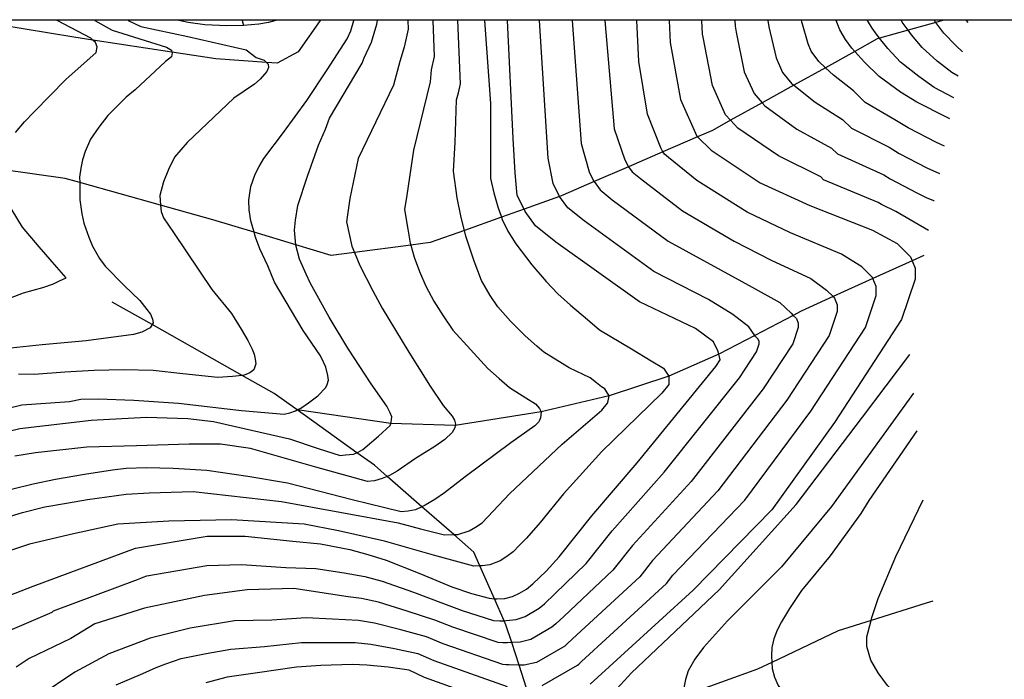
# Model space of a CAD drawing. Header units: metres. Extents: x -53000 to -50572, y -90750 to -89873.
# Tile 25 of 27: x -52290 to -52160, y -90087 to -90000. Entities that reach past the tile are written whole.
import ezdxf

# ---------------------------------------------------------------- set-up
doc = ezdxf.new("R2010")
doc.units = ezdxf.units.M
for name, color, linetype in [('7101000', 7, 'Continuous'), ('7102000', 7, 'Continuous'), ('7521000', 7, 'Continuous')]:
    doc.layers.add(name, color=color, linetype=linetype)
picture_1 = doc.add_image_def('image1.tif', size_in_pixel=(4000, 3000))

msp = doc.modelspace()

# ---------------------------------------------------------------- linework, layer by layer
at = {"layer": '7101000'}
for points in [[(-52297.42, -90078.29, 110), (-52288.66, -90074.88, 110), (-52275.11, -90069.84, 110), (-52265.65, -90068.27, 110), (-52260.61, -90068.27, 110), (-52254.31, -90068.9, 110), (-52250.64, -90069.28, 110), (-52246.74, -90070.02, 110), (-52244.36, -90070.69, 110), (-52241.97, -90071.42, 110), (-52237.51, -90073.22, 110), (-52233.24, -90074.96, 110), (-52230.66, -90075.87, 110), (-52228.34, -90076.48, 110), (-52227.62, -90076.54, 110), (-52227.32, -90076.57, 110), (-52226.25, -90076.53, 110), (-52225.25, -90076.24, 110), (-52224.32, -90075.82, 110), (-52223.4, -90075.28, 110), (-52222.54, -90074.55, 110), (-52220.79, -90072.9, 110), (-52219.05, -90070.99, 110), (-52214.75, -90065.57, 110), (-52208.72, -90058.53, 110), (-52198.34, -90045.8, 110), (-52197.75, -90044.91, 110), (-52197.94, -90044.16, 110), (-52198.05, -90043.72, 110), (-52198.64, -90042.54, 110), (-52201.01, -90040.76, 110), (-52208.42, -90037.21, 110), (-52219.5, -90029.33, 110), (-52222.19, -90027.18, 110), (-52223.54, -90025.29, 110), (-52223.71, -90024.95, 110), (-52224.62, -90023.14, 110), (-52224.89, -90020.17, 110), (-52225.16, -90015.59, 110), (-52225.9, -90000, 110)], [(-52247.03, -90043.36, 100), (-52249.49, -90039.26, 100), (-52251.95, -90034.8, 100), (-52252.53, -90033.55, 100), (-52253.4, -90031.59, 100), (-52253.91, -90029.72, 100), (-52253.91, -90029.67, 100), (-52254.07, -90027.76, 100), (-52253.94, -90026.43, 100), (-52253.65, -90024.48, 100), (-52252.36, -90020.58, 100), (-52250.9, -90016.5, 100), (-52250, -90014.37, 100), (-52249.44, -90012.9, 100), (-52245.12, -90005.63, 100), (-52244.85, -90004.94, 100), (-52243.87, -90002.85, 100), (-52243.19, -90000.49, 100), (-52243.08, -90000, 100)], [(-52204.51, -90000, 120), (-52204.35, -90002.89, 120), (-52203, -90010.44, 120), (-52200.84, -90015.29, 120), (-52200.74, -90015.39, 120), (-52198.95, -90017.17, 120), (-52192.48, -90021.49, 120), (-52185.89, -90024.47, 120), (-52177.59, -90027.73, 120), (-52174.33, -90029.51, 120), (-52172.55, -90031.29, 120), (-52172.35, -90031.79, 120), (-52171.96, -90032.77, 120), (-52171.96, -90034.25, 120), (-52173.74, -90039.58, 120), (-52182.63, -90053.2, 120), (-52190.93, -90064.75, 120), (-52201.31, -90075.41, 120), (-52214.94, -90087.85, 120)], [(-52167.36, -90013.01, 130), (-52167.82, -90012.79, 130), (-52171.71, -90010.81, 130), (-52173.89, -90009.46, 130), (-52176.72, -90007.4, 130), (-52178.65, -90005.52, 130), (-52179.94, -90004.07, 130), (-52180.32, -90003.65, 130), (-52181.16, -90002.48, 130), (-52181.91, -90001.24, 130), (-52182.39, -90000, 130)], [(-52296.63, -90055.52, 100), (-52290.42, -90054.02, 100), (-52281, -90052.89, 100), (-52273.66, -90052.51, 100), (-52268.2, -90052.7, 100), (-52264.81, -90053.08, 100), (-52254.76, -90055.35, 100), (-52250.93, -90056.66, 100), (-52248.05, -90057.57, 100), (-52247.34, -90057.49, 100), (-52246.28, -90057.4, 100), (-52245.82, -90057.21, 100), (-52245.66, -90057.14, 100), (-52245.05, -90056.79, 100), (-52242.98, -90055.03, 100), (-52241.43, -90053.62, 100), (-52241.33, -90053.33, 100), (-52241.27, -90053.17, 100), (-52241.2, -90052.46, 100), (-52241.4, -90051.93, 100), (-52241.88, -90051.04, 100), (-52243.93, -90048.09, 100), (-52247.03, -90043.36, 100)], [(-52225.32, -90091.11, 120), (-52236.88, -90086.96, 120), (-52238.9, -90086.02, 120), (-52241.7, -90085.59, 120), (-52244.49, -90085.34, 120), (-52246.47, -90085.23, 120), (-52250.58, -90085.39, 120), (-52253.8, -90085.6, 120), (-52258.96, -90086.34, 120), (-52262.97, -90086.94, 120), (-52265.8, -90087.67, 120)]]:
    msp.add_polyline3d(points, dxfattribs=at)
at = {"layer": '7102000'}
for points in [[(-52280.52, -90000, 94), (-52278.2, -90001.27, 94), (-52271.04, -90003.53, 94), (-52270.35, -90003.9, 94), (-52270.3, -90004.17, 94), (-52270.28, -90004.28, 94), (-52270.35, -90004.78, 94), (-52271.16, -90005.41, 94), (-52275.18, -90009.18, 94), (-52276.35, -90010.15, 94), (-52277.85, -90011.63, 94), (-52278.79, -90012.57, 94), (-52279.96, -90014.1, 94), (-52281.07, -90015.69, 94), (-52281.79, -90017.33, 94), (-52282.14, -90018.44, 94), (-52282.36, -90019.54, 94), (-52282.52, -90020.71, 94), (-52282.5, -90021.44, 94), (-52282.47, -90022.51, 94), (-52282.49, -90023.73, 94), (-52282.24, -90025.59, 94), (-52281.95, -90026.8, 94), (-52281.31, -90028.65, 94), (-52280.82, -90029.85, 94), (-52279.87, -90031.48, 94), (-52279.14, -90032.49, 94), (-52276.61, -90035.09, 94), (-52274.56, -90037.06, 94), (-52273.62, -90038.25, 94), (-52273.15, -90038.88, 94), (-52272.87, -90039.51, 94), (-52272.79, -90040.02, 94), (-52272.92, -90040.24, 94), (-52273.16, -90040.68, 94), (-52274.3, -90041.24, 94), (-52275.38, -90041.54, 94), (-52281.66, -90042.38, 94), (-52287.49, -90042.94, 94), (-52294.22, -90043.63, 94)], [(-52228.92, -90000, 108), (-52228.16, -90010.97, 108), (-52228.16, -90020.92, 108), (-52227.7, -90022.79, 108), (-52227.19, -90024.66, 108), (-52226.71, -90026.02, 108), (-52226.6, -90026.35, 108), (-52225.84, -90027.86, 108), (-52224.8, -90029.56, 108), (-52222.66, -90032.33, 108), (-52220.8, -90034.56, 108), (-52219.23, -90036.17, 108), (-52217.58, -90037.69, 108), (-52215.29, -90039.57, 108), (-52213.74, -90040.92, 108), (-52209.47, -90043.44, 108), (-52206.87, -90045.03, 108), (-52205.26, -90046, 108), (-52204.55, -90047.06, 108), (-52204.55, -90047.62, 108), (-52204.55, -90048.19, 108), (-52205.49, -90049.32, 108), (-52213.4, -90057.03, 108), (-52218.49, -90062.67, 108), (-52221.59, -90066.43, 108), (-52223.39, -90068.53, 108), (-52224.29, -90069.45, 108), (-52225.14, -90070.31, 108), (-52225.99, -90070.97, 108), (-52226.85, -90071.51, 108), (-52228.22, -90072.07, 108), (-52229.23, -90072.17, 108), (-52229.54, -90072.19, 108), (-52230.36, -90072.22, 108), (-52235.7, -90070.77, 108), (-52242.19, -90068.93, 108), (-52248.28, -90067.57, 108), (-52252.8, -90066.67, 108), (-52262.4, -90066.1, 108), (-52270.69, -90066.29, 108), (-52277.47, -90066.67, 108), (-52283.32, -90067.96, 108), (-52289.15, -90069.32, 108), (-52293.7, -90070.82, 108)], [(-52293.29, -90081.38, 112), (-52286.16, -90078.34, 112), (-52285.97, -90078.16, 112), (-52274.87, -90073.99, 112), (-52274.43, -90073.8, 112), (-52274.11, -90073.68, 112), (-52273.6, -90073.49, 112), (-52265.68, -90072.15, 112), (-52261.08, -90072, 112), (-52255.24, -90072.39, 112), (-52251.27, -90072.54, 112), (-52247.5, -90073.09, 112), (-52244.78, -90073.6, 112), (-52242.48, -90074.21, 112), (-52238.35, -90075.69, 112), (-52234.37, -90077.17, 112), (-52231.9, -90078.09, 112), (-52227.74, -90079.41, 112), (-52226.92, -90079.48, 112), (-52226.33, -90079.45, 112), (-52226.06, -90079.44, 112), (-52224.73, -90079.27, 112), (-52223.57, -90078.88, 112), (-52221.71, -90077.79, 112), (-52221.02, -90077.21, 112), (-52219.62, -90075.89, 112), (-52215.5, -90071.88, 112), (-52212.06, -90067.54, 112), (-52205.16, -90059.78, 112), (-52195.2, -90047.28, 112), (-52192.95, -90043.84, 112), (-52192.59, -90042.78, 112), (-52192.59, -90042.48, 112), (-52192.71, -90042.18, 112), (-52193.07, -90041.83, 112), (-52193.18, -90041.67, 112), (-52193.95, -90040.53, 112), (-52196.09, -90038.93, 112), (-52199.3, -90036.91, 112), (-52206.53, -90033.2, 112), (-52215.77, -90026.52, 112), (-52217.92, -90024.8, 112), (-52219, -90023.29, 112), (-52219.01, -90023.27, 112), (-52219.87, -90021.57, 112), (-52220.51, -90018.22, 112), (-52221.64, -90000, 112)], [(-52292.81, -90065.97, 106), (-52290.06, -90065.11, 106), (-52287.12, -90064.36, 106), (-52284.23, -90063.87, 106), (-52281.46, -90063.39, 106), (-52276.36, -90062.69, 106), (-52273.32, -90062.53, 106), (-52267.49, -90062.34, 106), (-52255.81, -90063.66, 106), (-52240.37, -90066.48, 106), (-52237.4, -90067.29, 106), (-52234.25, -90068.06, 106), (-52233, -90068.05, 106), (-52232.48, -90068.05, 106), (-52230.98, -90067.55, 106), (-52230.12, -90067.07, 106), (-52229.26, -90066.47, 106), (-52225.64, -90062.67, 106), (-52218.68, -90056.09, 106), (-52213.4, -90051.57, 106), (-52212.65, -90050.63, 106), (-52212.59, -90050.36, 106), (-52212.46, -90049.69, 106), (-52213.03, -90048.75, 106), (-52213.47, -90048.47, 106), (-52214.11, -90047.94, 106), (-52214.94, -90047.31, 106), (-52217.74, -90045.96, 106), (-52221.1, -90043.89, 106), (-52222.02, -90043.08, 106), (-52223.57, -90041.74, 106), (-52225.51, -90039.77, 106), (-52227.18, -90037.9, 106), (-52228.21, -90036.38, 106), (-52229.34, -90034.42, 106), (-52230.32, -90031.83, 106), (-52231.41, -90028.54, 106), (-52231.6, -90027.77, 106), (-52232.03, -90026.05, 106), (-52232.57, -90023.46, 106), (-52233.05, -90019.91, 106), (-52232.82, -90016.13, 106), (-52232.65, -90010.49, 106), (-52232.37, -90009.55, 106), (-52232.11, -90008.36, 106), (-52232.47, -90000, 106)], [(-52235.77, -90000, 104), (-52235.58, -90004.74, 104), (-52235.98, -90006.53, 104), (-52236.13, -90008.1, 104), (-52238.34, -90017.16, 104), (-52239.22, -90023.13, 104), (-52239.54, -90025.02, 104), (-52239.09, -90027.6, 104), (-52238.76, -90029.47, 104), (-52238.69, -90029.72, 104), (-52238.25, -90031.33, 104), (-52237.56, -90033.21, 104), (-52236.69, -90035.17, 104), (-52235.65, -90037.13, 104), (-52234.42, -90039.09, 104), (-52233.11, -90040.97, 104), (-52230.8, -90043.56, 104), (-52228.49, -90046.06, 104), (-52227.02, -90047.4, 104), (-52225.65, -90048.57, 104), (-52223.47, -90049.92, 104), (-52222.19, -90050.72, 104), (-52221.64, -90051.35, 104), (-52221.45, -90051.8, 104), (-52221.51, -90052.6, 104), (-52221.7, -90053.02, 104), (-52221.76, -90053.13, 104), (-52222.27, -90053.66, 104), (-52225.45, -90055.9, 104), (-52231.48, -90060.42, 104), (-52234.21, -90062.54, 104), (-52235.5, -90063.41, 104), (-52236.79, -90064.16, 104), (-52237.22, -90064.36, 104), (-52238.09, -90064.78, 104), (-52239.03, -90064.94, 104), (-52239.98, -90065.04, 104), (-52246.46, -90063.45, 104), (-52255.01, -90061.24, 104), (-52260.25, -90060.36, 104), (-52265.68, -90059.55, 104), (-52270.13, -90059.28, 104), (-52273.68, -90059.22, 104), (-52276.34, -90059.32, 104), (-52278.17, -90059.52, 104), (-52281.88, -90060.11, 104), (-52285.71, -90060.76, 104), (-52288.66, -90061.38, 104), (-52291.54, -90062.06, 104)], [(-52239.09, -90000, 102), (-52239.06, -90001.12, 102), (-52239.58, -90003.51, 102), (-52240.13, -90005.39, 102), (-52240.99, -90008.54, 102), (-52245.64, -90018.26, 102), (-52246.74, -90023.57, 102), (-52247.19, -90026.66, 102), (-52246.5, -90029.86, 102), (-52246.15, -90030.68, 102), (-52245.42, -90032.41, 102), (-52243.73, -90035.77, 102), (-52242.47, -90038.07, 102), (-52238.95, -90043.89, 102), (-52236.12, -90048.41, 102), (-52234.41, -90050.95, 102), (-52233.2, -90052.36, 102), (-52232.92, -90052.92, 102), (-52232.77, -90053.42, 102), (-52232.8, -90053.61, 102), (-52232.87, -90053.93, 102), (-52233.22, -90054.51, 102), (-52234.19, -90055.44, 102), (-52235.53, -90056.38, 102), (-52238.05, -90057.99, 102), (-52240.5, -90059.67, 102), (-52241.49, -90060.22, 102), (-52241.81, -90060.35, 102), (-52242.48, -90060.64, 102), (-52243.48, -90060.93, 102), (-52244.43, -90061.03, 102), (-52251.25, -90059.1, 102), (-52259.91, -90056.65, 102), (-52263.87, -90056.09, 102), (-52268.01, -90056.09, 102), (-52274.98, -90056.28, 102), (-52281.57, -90056.46, 102), (-52288.35, -90057.22, 102), (-52291.07, -90057.67, 102)], [(-52291, -90014.81, 92), (-52289.82, -90013.4, 92), (-52288.51, -90012.06, 92), (-52284.36, -90007.8, 92), (-52280.34, -90004.22, 92), (-52280.21, -90003.46, 92), (-52280.4, -90002.9, 92), (-52280.76, -90002.58, 92), (-52281.03, -90002.33, 92), (-52285.47, -90000, 92)], [(-52217.34, -90000, 114), (-52216.14, -90016.28, 114), (-52215.11, -90020, 114), (-52214.46, -90021.29, 114), (-52214.44, -90021.32, 114), (-52213.65, -90022.42, 114), (-52212.04, -90023.71, 114), (-52204.63, -90029.2, 114), (-52197.6, -90033.05, 114), (-52193.54, -90035.31, 114), (-52189.86, -90037.33, 114), (-52188.38, -90038.75, 114), (-52188.11, -90039.02, 114), (-52187.67, -90039.46, 114), (-52187.43, -90040.05, 114), (-52187.43, -90040.64, 114), (-52188.14, -90042.78, 114), (-52192.06, -90048.76, 114), (-52201.6, -90061.02, 114), (-52209.37, -90069.51, 114), (-52211.95, -90072.76, 114), (-52218.45, -90078.88, 114), (-52219.5, -90079.87, 114), (-52220.01, -90080.31, 114), (-52222.82, -90081.94, 114), (-52224.21, -90082.3, 114), (-52225.33, -90082.34, 114), (-52225.88, -90082.36, 114), (-52226.52, -90082.38, 114), (-52227.13, -90082.33, 114), (-52233.15, -90080.31, 114), (-52235.5, -90079.38, 114), (-52239.18, -90078.17, 114), (-52242.98, -90076.99, 114), (-52245.2, -90076.51, 114), (-52246.99, -90076.3, 114), (-52254.15, -90075.17, 114), (-52260.36, -90075.35, 114), (-52266.01, -90076.11, 114), (-52273.92, -90077.8, 114), (-52280.51, -90079.87, 114), (-52283.66, -90081.8, 114), (-52289.17, -90084.47, 114), (-52290.9, -90085.6, 114)], [(-52276.1, -90000, 96), (-52274.4, -90000.76, 96), (-52268.21, -90002.09, 96), (-52260.47, -90003.85, 96), (-52259.15, -90004.87, 96), (-52258.11, -90005.22, 96), (-52257.8, -90005.55, 96), (-52257.58, -90005.78, 96), (-52257.5, -90006.22, 96), (-52257.74, -90006.75, 96), (-52258.61, -90007.75, 96), (-52259.36, -90008.43, 96), (-52262.09, -90010.25, 96), (-52268.3, -90016.13, 96), (-52269.94, -90018.09, 96), (-52270.76, -90019.73, 96), (-52271.41, -90021.36, 96), (-52271.9, -90023.16, 96), (-52271.81, -90024.42, 96), (-52271.74, -90025.29, 96), (-52271.41, -90026.1, 96), (-52270.1, -90028.06, 96), (-52265.03, -90035.58, 96), (-52262.41, -90038.76, 96), (-52261.13, -90040.83, 96), (-52260.24, -90042.34, 96), (-52259.69, -90043.48, 96), (-52259.42, -90044.18, 96), (-52259.27, -90044.81, 96), (-52259.18, -90045.46, 96), (-52259.48, -90046.24, 96), (-52259.98, -90046.65, 96), (-52260.75, -90046.94, 96), (-52261.01, -90046.97, 96), (-52262.28, -90047.13, 96), (-52264.21, -90047.27, 96), (-52268.85, -90046.75, 96), (-52272.79, -90046.33, 96), (-52276.72, -90046.24, 96), (-52280.57, -90046.33, 96), (-52284.49, -90046.55, 96), (-52288.53, -90046.85, 96), (-52290.61, -90046.81, 96)], [(-52213, -90000, 116), (-52211.76, -90014.33, 116), (-52210.35, -90018.43, 116), (-52209.92, -90019.29, 116), (-52209.88, -90019.35, 116), (-52209.38, -90020.04, 116), (-52208.3, -90020.91, 116), (-52202.74, -90025.19, 116), (-52195.89, -90029.2, 116), (-52190.99, -90031.7, 116), (-52185.77, -90034.13, 116), (-52183.7, -90035.67, 116), (-52182.82, -90036.54, 116), (-52182.63, -90036.74, 116), (-52182.27, -90037.62, 116), (-52182.27, -90038.51, 116), (-52183.34, -90041.71, 116), (-52188.92, -90050.24, 116), (-52198.05, -90062.26, 116), (-52206.69, -90071.47, 116), (-52208.4, -90073.64, 116), (-52217.28, -90081.87, 116), (-52217.98, -90082.53, 116), (-52218.32, -90082.82, 116), (-52222.07, -90084.99, 116), (-52223.69, -90085.34, 116), (-52224.36, -90085.32, 116), (-52225.69, -90085.28, 116), (-52226.12, -90085.29, 116), (-52226.53, -90085.26, 116), (-52234.39, -90082.53, 116), (-52236.63, -90081.59, 116), (-52240.02, -90080.64, 116), (-52243.48, -90079.77, 116), (-52245.62, -90079.41, 116), (-52249.04, -90079.24, 116), (-52252.54, -90079.07, 116), (-52257.1, -90079.36, 116), (-52262.02, -90079.47, 116), (-52267.9, -90080.43, 116), (-52273.17, -90081.75, 116), (-52278.63, -90083.82, 116), (-52283.15, -90086.26, 116), (-52287.86, -90089.46, 116)], [(-52256.55, -90000, 98), (-52257.52, -90000.27, 98), (-52258.81, -90000.45, 98), (-52260.84, -90000.66, 98), (-52260.86, -90000.66, 98), (-52263.04, -90000.69, 98), (-52265.94, -90000.55, 98), (-52268.14, -90000.25, 98), (-52269.4, -90000, 98)], [(-52246.62, -90001.37, 98), (-52246.21, -90000, 98)], [(-52221.32, -90088.05, 118), (-52216.63, -90085.34, 118), (-52216.46, -90085.19, 118), (-52216.11, -90084.86, 118), (-52204.85, -90074.53, 118), (-52204, -90073.44, 118), (-52194.49, -90063.51, 118), (-52185.77, -90051.72, 118), (-52178.54, -90040.64, 118), (-52177.12, -90036.38, 118), (-52177.12, -90035.2, 118), (-52177.54, -90034.14, 118), (-52177.59, -90034.01, 118), (-52179.01, -90032.59, 118), (-52181.68, -90030.93, 118), (-52188.44, -90028.09, 118), (-52194.19, -90025.34, 118), (-52200.85, -90021.18, 118), (-52204.57, -90018.1, 118), (-52205.11, -90017.67, 118), (-52205.32, -90017.37, 118), (-52205.38, -90017.29, 118), (-52205.6, -90016.86, 118), (-52207.38, -90012.38, 118), (-52208.51, -90005.43, 118), (-52208.79, -90000, 118)], [(-52170.19, -90027.8, 122), (-52174.49, -90025.27, 122), (-52176.41, -90024.35, 122), (-52176.85, -90024.08, 122), (-52184.06, -90021.06, 122), (-52184.44, -90020.68, 122), (-52190.05, -90017.92, 122), (-52195.4, -90014.24, 122), (-52196.37, -90013.2, 122), (-52197.06, -90012.48, 122), (-52198.78, -90008.6, 122), (-52200, -90002.21, 122), (-52200.07, -90001.81, 122), (-52200.17, -90000, 122)], [(-52195.83, -90000, 124), (-52195.78, -90000.73, 124), (-52195.65, -90001.52, 124), (-52194.57, -90006.76, 124), (-52193.27, -90009.67, 124), (-52192.2, -90010.88, 124), (-52191.84, -90011.3, 124), (-52187.62, -90014.35, 124), (-52183, -90016.89, 124), (-52182.22, -90017.65, 124), (-52176.11, -90020.43, 124), (-52175.24, -90020.96, 124), (-52171.73, -90022.82, 124), (-52170.5, -90023.4, 124), (-52169.52, -90023.8, 124), (-52169.43, -90023.83, 124)], [(-52191.44, -90000, 126), (-52191.3, -90000.83, 126), (-52190.35, -90004.92, 126), (-52189.49, -90006.86, 126), (-52188.28, -90008.36, 126), (-52188.02, -90008.56, 126), (-52185.18, -90010.78, 126), (-52181.55, -90013.1, 126), (-52180.39, -90014.23, 126), (-52175.37, -90016.77, 126), (-52174.06, -90017.58, 126), (-52170.42, -90019.48, 126), (-52168.75, -90020.26, 126)], [(-52168.06, -90016.64, 128), (-52169.12, -90016.14, 128), (-52172.89, -90014.2, 128), (-52174.63, -90013.12, 128), (-52178.55, -90010.82, 128), (-52180.1, -90009.31, 128), (-52182.75, -90007.21, 128), (-52183.83, -90006.23, 128), (-52184.72, -90005.42, 128), (-52185.7, -90004.05, 128), (-52186.13, -90003.08, 128), (-52186.95, -90000.14, 128), (-52186.97, -90000, 128)], [(-52166.83, -90010.23, 132), (-52169.42, -90008.85, 132), (-52171.46, -90007.41, 132), (-52173.87, -90005.49, 132), (-52175.55, -90003.7, 132), (-52176.65, -90002.33, 132), (-52176.98, -90001.92, 132), (-52177.66, -90000.99, 132), (-52178.25, -90000, 132)], [(-52166.28, -90007.36, 134), (-52167.12, -90006.88, 134), (-52169.02, -90005.36, 134), (-52171.02, -90003.58, 134), (-52172.45, -90001.89, 134), (-52172.88, -90001.28, 134), (-52173.65, -90000.19, 134), (-52173.78, -90000, 134)], [(-52165.67, -90004.14, 136), (-52166.59, -90003.3, 136), (-52168.17, -90001.67, 136), (-52169.21, -90000.25, 136), (-52169.35, -90000.07, 136), (-52169.39, -90000, 136)], [(-52164.93, -90000.27, 138), (-52165.14, -90000, 138)], [(-52298.5, -90052.9, 98), (-52290.16, -90050.87, 98), (-52283.84, -90050.42, 98), (-52282.35, -90050.1, 98), (-52280.04, -90050.07, 98), (-52275.34, -90050.27, 98), (-52269.41, -90050.67, 98), (-52261.08, -90051.62, 98), (-52255.47, -90052.1, 98), (-52254.71, -90051.94, 98), (-52253.94, -90051.65, 98), (-52253.73, -90051.54, 98), (-52253.25, -90051.3, 98), (-52252.24, -90050.61, 98), (-52250.98, -90049.66, 98), (-52249.92, -90048.59, 98), (-52249.74, -90048.19, 98), (-52249.57, -90047.61, 98), (-52249.65, -90046.97, 98), (-52249.94, -90045.88, 98), (-52250.22, -90045.31, 98), (-52250.63, -90044.37, 98), (-52252.95, -90041.04, 98), (-52256.71, -90034.64, 98), (-52257.62, -90032.48, 98), (-52258.66, -90030.2, 98), (-52259.22, -90028.68, 98), (-52259.42, -90028.01, 98), (-52259.86, -90026.51, 98), (-52260.1, -90025.04, 98), (-52260.14, -90023.76, 98), (-52259.88, -90021.94, 98), (-52259.28, -90020.31, 98), (-52258.74, -90019.32, 98), (-52258.13, -90018.26, 98), (-52255.53, -90014.81, 98), (-52252.45, -90010.56, 98), (-52249.74, -90006.52, 98), (-52247.1, -90002.42, 98), (-52246.62, -90001.37, 98)], [(-52302.91, -90041.03, 92), (-52289.94, -90036.04, 92), (-52287.38, -90035.32, 92), (-52285.95, -90034.85, 92), (-52285.18, -90034.43, 92), (-52284.29, -90034.07, 92), (-52285.54, -90032.65, 92), (-52287.86, -90029.97, 92), (-52290.06, -90027.35, 92), (-52292.8, -90022.84, 92)], [(-52211.42, -90088.48, 122), (-52209.47, -90086.35, 122), (-52197.9, -90075.35, 122), (-52187.71, -90064.07, 122), (-52178.9, -90052.51, 122), (-52172.65, -90044.19, 122)], [(-52172.18, -90049.31, 124), (-52176.69, -90055.54, 124), (-52183.03, -90064.34, 124), (-52189.64, -90072.32, 124), (-52196.8, -90079.47, 124), (-52199.97, -90082.98, 124), (-52201.1, -90084.54, 124), (-52201.97, -90086.1, 124), (-52202.36, -90087.25, 124), (-52202.56, -90088.34, 124), (-52202.36, -90089.3, 124), (-52202.22, -90089.97, 124), (-52201.79, -90090.91, 124), (-52201.12, -90091.77, 124), (-52199.8, -90092.8, 124), (-52197.98, -90093.61, 124), (-52196.63, -90094.07, 124), (-52189.88, -90095.9, 124), (-52185.27, -90096.89, 124), (-52178.04, -90098.27, 124), (-52171.84, -90100.16, 124), (-52163.92, -90103.43, 124), (-52136.19, -90115.48, 124)], [(-52171.72, -90054.33, 126), (-52178.07, -90063.52, 126), (-52179.12, -90065.26, 126), (-52183.21, -90070.87, 126), (-52186.97, -90075.45, 126), (-52188.57, -90077.85, 126), (-52189.62, -90079.6, 126), (-52190.2, -90080.7, 126), (-52190.65, -90081.86, 126), (-52190.91, -90083.01, 126), (-52190.98, -90084.09, 126), (-52190.93, -90084.99, 126), (-52190.89, -90085.8, 126), (-52190.58, -90086.93, 126), (-52190.08, -90088.05, 126), (-52189.33, -90089.1, 126), (-52188.46, -90090.08, 126), (-52186.87, -90091.35, 126), (-52185.63, -90092.19, 126), (-52180.28, -90094.31, 126), (-52171.32, -90097.41, 126), (-52152.89, -90104.81, 126)], [(-52158.92, -90099.47, 128), (-52165.12, -90096.89, 128), (-52168.19, -90094.76, 128), (-52171.29, -90092.35, 128), (-52173.55, -90090.21, 128), (-52175.63, -90088.01, 128), (-52176.85, -90086.35, 128), (-52177.83, -90084.67, 128), (-52178.36, -90082.85, 128), (-52178.36, -90081.58, 128), (-52177.78, -90079.44, 128), (-52177.67, -90079.02, 128), (-52176.84, -90076.52, 128), (-52174.49, -90070.95, 128), (-52170.87, -90063.44, 128)], [(-52277.69, -90087.96, 118), (-52274.14, -90086.43, 118), (-52272.39, -90085.65, 118), (-52271.12, -90085.17, 118), (-52269.08, -90084.45, 118), (-52265.77, -90083.79, 118), (-52262.5, -90083.2, 118), (-52258.03, -90082.85, 118), (-52253.17, -90082.34, 118), (-52249.81, -90082.32, 118), (-52246.04, -90082.32, 118), (-52243.99, -90082.55, 118), (-52240.86, -90083.12, 118), (-52237.76, -90083.81, 118), (-52235.64, -90084.74, 118), (-52225.92, -90088.18, 118)]]:
    msp.add_polyline3d(points, dxfattribs=at)
at = {"layer": '7521000'}
for points in [[(-52250.68, -90000, 97.55), (-52253.58, -90004.11, 96.68), (-52256.38, -90005.65, 96.16), (-52257.8, -90005.55, 96), (-52264.47, -90005.06, 94.94), (-52270.3, -90004.17, 94), (-52280.76, -90002.58, 92), (-52283.27, -90002.19, 91.59), (-52292.95, -90000.6, 90), (-52297.54, -90000.7, 89.48), (-52302.58, -90001.3, 88)], [(-52168.33, -90000, 138.87), (-52169.22, -90000.25, 136), (-52172.88, -90001.28, 134), (-52176.65, -90002.33, 132), (-52176.98, -90002.42, 131.81), (-52179.94, -90004.07, 130), (-52183.83, -90006.23, 128), (-52188.02, -90008.56, 126), (-52192.2, -90010.88, 124), (-52196.38, -90013.2, 122), (-52198.79, -90014.54, 120.87), (-52200.74, -90015.39, 120), (-52205.32, -90017.37, 118), (-52209.88, -90019.35, 116), (-52214.44, -90021.32, 114), (-52218.58, -90023.11, 112.19), (-52219.01, -90023.27, 112), (-52223.71, -90024.95, 110), (-52226.71, -90026.02, 108), (-52231.6, -90027.77, 106), (-52236.14, -90029.39, 104.69), (-52238.69, -90029.72, 104), (-52246.15, -90030.68, 102), (-52249.24, -90031.08, 101.2), (-52253.91, -90029.67, 100), (-52259.42, -90028.01, 98), (-52264.87, -90026.36, 97.12), (-52271.81, -90024.42, 96), (-52282.5, -90021.44, 94), (-52284.44, -90020.9, 93.62), (-52292.84, -90019.71, 92)], [(-52261.01, -90000, 98.42), (-52260.84, -90000.66, 98)], [(-52170.82, -90031.1, 120.78), (-52172.35, -90031.79, 120), (-52177.54, -90034.14, 118), (-52182.82, -90036.54, 116), (-52187.04, -90038.46, 114.41), (-52188.11, -90039.02, 114), (-52193.18, -90041.67, 112), (-52197.94, -90044.16, 110), (-52204.55, -90047.06, 108), (-52212.46, -90049.69, 106), (-52221.45, -90051.8, 104), (-52232.8, -90053.61, 102), (-52241.33, -90053.34, 100), (-52253.73, -90051.54, 98)], [(-52219.75, -90096.1, 121.25), (-52222.39, -90091.37, 120), (-52223.37, -90088.36, 118), (-52224.36, -90085.32, 116), (-52225.33, -90082.34, 114), (-52226.1, -90079.99, 112.38), (-52226.33, -90079.46, 112), (-52227.62, -90076.54, 110), (-52229.54, -90072.19, 108), (-52230.34, -90070.38, 107.27), (-52233, -90068.05, 106), (-52237.22, -90064.36, 104), (-52241.81, -90060.35, 102), (-52243.49, -90058.87, 101.12), (-52245.82, -90057.21, 100), (-52253.73, -90051.54, 98), (-52256.78, -90049.36, 97.13), (-52261.01, -90046.97, 96), (-52272.92, -90040.24, 94), (-52278.19, -90037.27, 93.36)], [(-52169.63, -90076.87, 129.91), (-52170.49, -90077.14, 129.71), (-52177.78, -90079.44, 128), (-52182.14, -90080.81, 127.36), (-52190.93, -90084.99, 126), (-52192.82, -90085.88, 125.66), (-52202.36, -90089.3, 124), (-52208.5, -90091.5, 122.79), (-52212.38, -90093.3, 122), (-52219.75, -90096.1, 121.25), (-52223.91, -90098, 122), (-52232.7, -90099.69, 124), (-52237.1, -90100.47, 125.18), (-52240.14, -90100.94, 126), (-52244.95, -90101.68, 128), (-52252.03, -90103.25, 128.95), (-52258.76, -90100.44, 128), (-52263.49, -90098.9, 126), (-52266.84, -90097.8, 124), (-52272.23, -90096.04, 122), (-52274.11, -90095.43, 121.17), (-52276.81, -90094.74, 120), (-52282.7, -90093.25, 118), (-52289.65, -90091.48, 116)]]:
    msp.add_polyline3d(points, dxfattribs=at)

# ---------------------------------------------------------------- pictures from other files: only their frames are drawn
image = msp.add_image(picture_1, insert=(-53000.13, -90749.88), size_in_units=(1000, 750))
image.dxf.flags = 6

doc.saveas('drawing.dxf')
